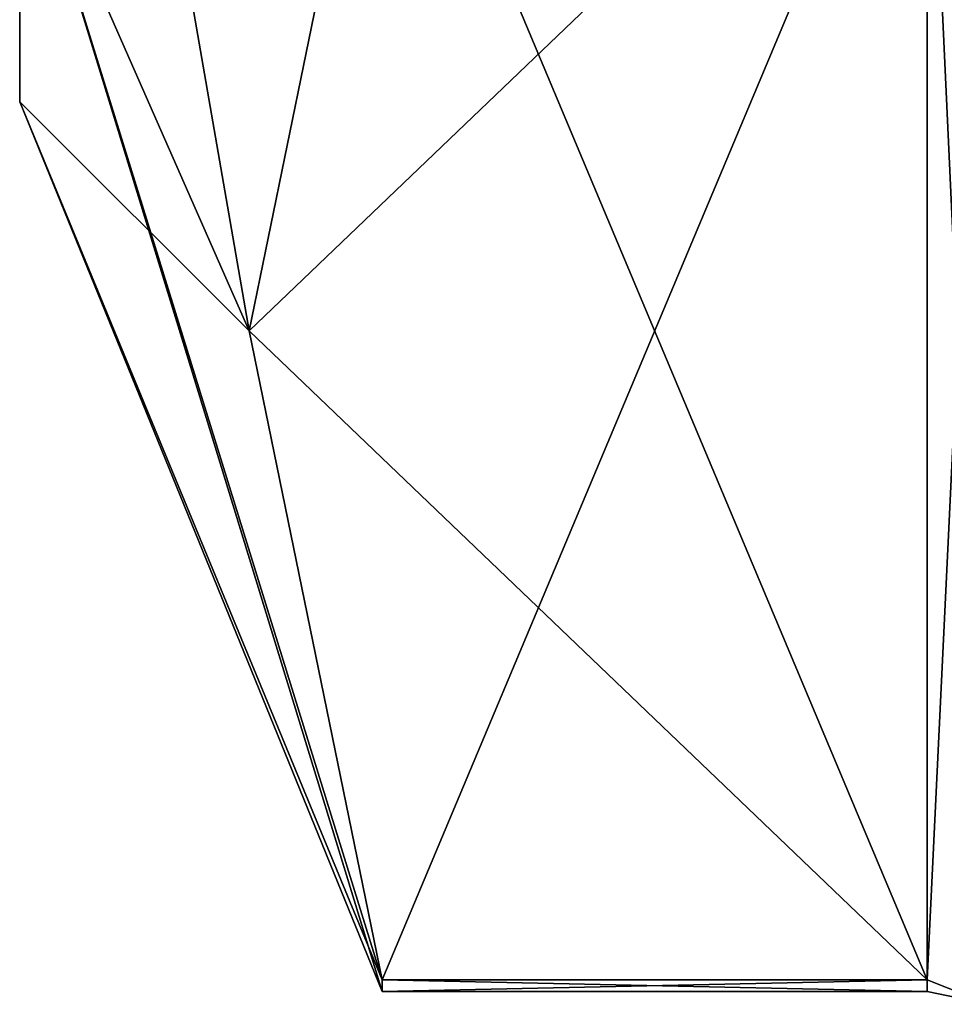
# Model space of a CAD drawing. Extents: x -23 to 700, y -2000 to 0.
# Tile 112 of 196: x -10.1 to -4.8, y -45.67 to -40.03. Entities that reach past the tile are written whole.
import ezdxf

# ---------------------------------------------------------------- set-up
doc = ezdxf.new("R2010")
doc.units = 0
doc.header["$LTSCALE"] = 65.149826
for name, color, linetype in [('1441', 7, 'CONTINUOUS'), ('1443', 7, 'CONTINUOUS'), ('1444', 7, 'CONTINUOUS'), ('1463', 7, 'CONTINUOUS'), ('1530', 7, 'CONTINUOUS'), ('1531', 7, 'CONTINUOUS'), ('1622', 7, 'CONTINUOUS'), ('1626', 7, 'CONTINUOUS')]:
    doc.layers.add(name, color=color, linetype=linetype)

msp = doc.modelspace()

# ---------------------------------------------------------------- linework, layer by layer
at = {"layer": '1441', "linetype": 'CONTINUOUS'}
for points in [[(-10.1, -36.45, 33), (-10.1, -32.2371, 25.6893), (-10.1, -40.5, 33), (-10.1, -36.45, 33)], [(-10.1, -40.5, 33), (-10.1, -32.2371, 25.6893), (-10.1, -38.8255, 26.7506), (-10.1, -40.5, 33)], [(-10.1, -38.8255, 39.2494), (-10.1, -36.45, 33), (-10.1, -40.5, 33), (-10.1, -38.8255, 39.2494)]]:
    msp.add_3dface(points, dxfattribs=at)
at = {"layer": '1443', "linetype": 'CONTINUOUS'}
for points in [[(-8.0232, -38.093, 18.5815), (-4.9, -45.5332, 31.4685), (-8.7857, -41.8131, 25.025), (-8.0232, -38.093, 18.5815)], [(-4.9, -38.093, 18.5815), (-4.9, -45.5332, 31.4685), (-8.0232, -38.093, 18.5815), (-4.9, -38.093, 18.5815)], [(-8.7857, -41.8131, 25.025), (-4.9, -45.5332, 31.4685), (-8.0232, -45.5332, 31.4685), (-8.7857, -41.8131, 25.025)]]:
    msp.add_3dface(points, dxfattribs=at)
at = {"layer": '1444', "linetype": 'CONTINUOUS'}
for points in [[(-8.0232, -45.5332, 34.5315), (-4.9, -38.093, 47.4185), (-8.7857, -41.8131, 40.975), (-8.0232, -45.5332, 34.5315)], [(-8.7857, -41.8131, 40.975), (-4.9, -38.093, 47.4185), (-8.0232, -38.093, 47.4185), (-8.7857, -41.8131, 40.975)], [(-4.9, -45.5332, 34.5315), (-4.9, -38.093, 47.4185), (-8.0232, -45.5332, 34.5315), (-4.9, -45.5332, 34.5315)]]:
    msp.add_3dface(points, dxfattribs=at)
at = {"layer": '1463', "linetype": 'CONTINUOUS'}
for points in [[(-10.1, -38.8255, 26.7506), (-10.1, -34.2494, 22.1745), (-8.7857, -41.8131, 25.025), (-10.1, -38.8255, 26.7506)], [(-10.1, -34.2494, 22.1745), (-8.0232, -38.093, 18.5815), (-8.7857, -41.8131, 25.025), (-10.1, -34.2494, 22.1745)], [(-10.1, -38.8255, 39.2494), (-8.7857, -41.8131, 40.975), (-8.0232, -38.093, 47.4185), (-10.1, -38.8255, 39.2494)], [(-10.1, -38.8255, 39.2494), (-10.1, -40.5, 33), (-8.7857, -41.8131, 40.975), (-10.1, -38.8255, 39.2494)], [(-10.1, -40.5, 33), (-10.1, -38.8255, 26.7506), (-8.0232, -45.6, 33), (-10.1, -40.5, 33)], [(-10.1, -38.8255, 26.7506), (-8.7857, -41.8131, 25.025), (-8.0232, -45.5332, 31.4685), (-10.1, -38.8255, 26.7506)], [(-10.1, -38.8255, 26.7506), (-8.0232, -45.5332, 31.4685), (-8.0232, -45.6, 33), (-10.1, -38.8255, 26.7506)], [(-10.1, -40.5, 33), (-8.0232, -45.5332, 34.5315), (-8.7857, -41.8131, 40.975), (-10.1, -40.5, 33)], [(-8.0232, -45.5332, 34.5315), (-10.1, -40.5, 33), (-8.0232, -45.6, 33), (-8.0232, -45.5332, 34.5315)]]:
    msp.add_3dface(points, dxfattribs=at)
at = {"layer": '1530', "linetype": 'CONTINUOUS'}
for points in [[(-4.9, -45.5332, 31.4685), (-4.9, -38.093, 18.5815), (-4.549, -38.2017, 18.482), (-4.9, -45.5332, 31.4685)], [(-4.549, -45.6738, 31.4241), (-4.9, -45.5332, 31.4685), (-4.549, -38.2017, 18.482), (-4.549, -45.6738, 31.4241)]]:
    msp.add_3dface(points, dxfattribs=at)
at = {"layer": '1531', "linetype": 'CONTINUOUS'}
for points in [[(-4.9, -38.093, 47.4185), (-4.9, -45.5332, 34.5315), (-4.549, -45.6738, 34.5759), (-4.9, -38.093, 47.4185)], [(-4.549, -38.2017, 47.518), (-4.9, -38.093, 47.4185), (-4.549, -45.6738, 34.5759), (-4.549, -38.2017, 47.518)]]:
    msp.add_3dface(points, dxfattribs=at)
at = {"layer": '1622', "linetype": 'CONTINUOUS'}
for points in [[(-8.0232, -45.5332, 31.4685), (-4.9, -45.5332, 31.4685), (-4.9, -45.6, 33.0102), (-8.0232, -45.5332, 31.4685)], [(-8.0232, -45.6, 33), (-8.0232, -45.5332, 31.4685), (-4.9, -45.6, 33.0102), (-8.0232, -45.6, 33)], [(-4.9, -45.5332, 34.5315), (-8.0232, -45.5332, 34.5315), (-8.0232, -45.6, 33), (-4.9, -45.5332, 34.5315)], [(-4.9, -45.5332, 34.5315), (-8.0232, -45.6, 33), (-4.9, -45.6, 33.0102), (-4.9, -45.5332, 34.5315)]]:
    msp.add_3dface(points, dxfattribs=at)
at = {"layer": '1626', "linetype": 'CONTINUOUS'}
for points in [[(-4.9, -45.6, 33.0102), (-4.9, -45.5332, 31.4685), (-4.549, -45.6738, 31.4241), (-4.9, -45.6, 33.0102)], [(-4.9, -45.5332, 34.5315), (-4.9, -45.6, 33.0102), (-4.549, -45.6738, 31.4241), (-4.9, -45.5332, 34.5315)], [(-4.549, -45.6738, 34.5759), (-4.9, -45.5332, 34.5315), (-4.549, -45.6738, 31.4241), (-4.549, -45.6738, 34.5759)]]:
    msp.add_3dface(points, dxfattribs=at)

doc.saveas('drawing.dxf')
